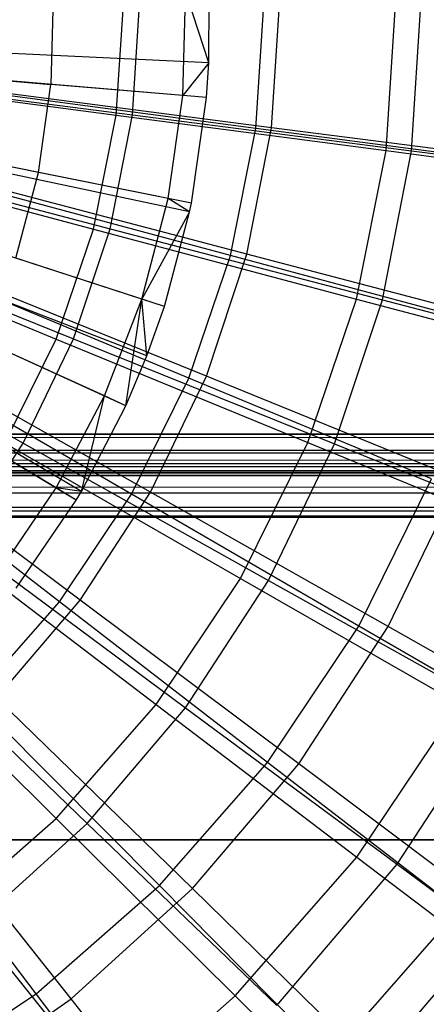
# Model space of a CAD drawing. Extents: x 0.2 to 40.1, y -6.7 to 6.7.
# Tile 56 of 256: x 8.7 to 9.1, y -4.3 to -3.4. Entities that reach past the tile are written whole.
import ezdxf

# ---------------------------------------------------------------- set-up
doc = ezdxf.new("R2010")
doc.units = 0
doc.header["$MEASUREMENT"] = 0
doc.layers.get('0').update_dxf_attribs({"color": 13, "linetype": 'CONTINUOUS'})

# ---------------------------------------------------------------- blocks, each defined once
blk = doc.blocks.new('SNOWBALL_XIV_PM3_STL')
at = {"color": 0}
for p, q in [((8.73624, -3.33329, 12.16557), (8.73398, -3.41745, 12.16559)), ((8.73624, -3.33329, 12.16557), (8.73398, -3.41745, 12.16559)), ((8.8591, -3.42802, 12.11043), (8.86174, -3.32948, 12.1104)), ((8.8591, -3.42802, 12.11043), (8.86174, -3.32948, 12.1104)), ((8.88356, -3.3969, 12.09973), (8.86174, -3.32948, 12.1104)), ((8.88356, -3.3969, 12.09973), (8.86174, -3.32948, 12.1104)), ((8.88356, -3.3969, 12.09973), (8.88412, -3.3288, 12.09972)), ((8.88356, -3.3969, 12.09973), (8.88412, -3.3288, 12.09972)), ((8.79591, -3.44656, 7.76287), (8.80311, -3.33662, 7.7628)), ((8.79591, -3.44656, 7.76287), (8.80311, -3.33662, 7.7628)), ((8.81125, -3.44635, 7.68301), (8.8183, -3.33662, 7.68294)), ((8.81125, -3.44635, 7.68301), (8.8183, -3.33662, 7.68294)), ((8.92815, -3.45915, 11.95271), (8.93618, -3.33662, 11.95264)), ((8.92815, -3.45915, 11.95271), (8.93618, -3.33662, 11.95264)), ((8.94315, -3.45845, 12.04438), (8.95098, -3.33662, 12.04431)), ((8.94315, -3.45845, 12.04438), (8.95098, -3.33662, 12.04431)), ((9.0516, -3.48006, 7.89597), (9.061, -3.33662, 7.89589)), ((9.0516, -3.48006, 7.89597), (9.061, -3.33662, 7.89589)), ((9.0756, -3.4803, 7.80366), (9.08483, -3.33662, 7.80358)), ((9.0756, -3.4803, 7.80366), (9.08483, -3.33662, 7.80358)), ((8.88141, -3.42991, 12.09975), (8.17912, -3.37062, 12.32242)), ((8.88141, -3.42991, 12.09975), (8.17912, -3.37062, 12.32242)), ((8.88356, -3.3969, 12.09973), (8.17956, -3.36395, 12.32241)), ((8.88356, -3.3969, 12.09973), (8.17956, -3.36395, 12.32241)), ((8.86548, -3.5383, 12.09988), (8.1759, -3.39254, 12.32245)), ((8.86548, -3.5383, 12.09988), (8.1759, -3.39254, 12.32245)), ((8.86718, -3.53004, 12.09987), (8.17624, -3.39087, 12.32244)), ((8.86718, -3.53004, 12.09987), (8.17624, -3.39087, 12.32244)), ((8.88356, -3.3969, 12.09973), (8.8591, -3.42802, 12.11043)), ((8.88356, -3.3969, 12.09973), (8.8591, -3.42802, 12.11043)), ((8.88141, -3.42991, 12.09975), (8.88356, -3.3969, 12.09973)), ((8.88141, -3.42991, 12.09975), (8.88356, -3.3969, 12.09973)), ((8.5996, -3.4061, 12.21624), (8.73398, -3.41745, 12.16559)), ((8.5996, -3.4061, 12.21624), (8.73398, -3.41745, 12.16559)), ((8.84164, -3.62791, 12.10009), (8.17108, -3.41066, 12.32249)), ((8.84164, -3.62791, 12.10009), (8.17108, -3.41066, 12.32249)), ((8.52576, -3.41111, 7.66296), (8.79591, -3.44656, 7.76287)), ((8.52576, -3.41111, 7.66296), (8.79591, -3.44656, 7.76287)), ((8.53414, -3.41072, 7.59622), (8.81125, -3.44635, 7.68301)), ((8.53414, -3.41072, 7.59622), (8.81125, -3.44635, 7.68301)), ((8.72214, -3.50079, 12.1657), (8.73398, -3.41745, 12.16559)), ((8.72214, -3.50079, 12.1657), (8.73398, -3.41745, 12.16559)), ((8.8591, -3.42802, 12.11043), (8.73398, -3.41745, 12.16559)), ((8.8591, -3.42802, 12.11043), (8.73398, -3.41745, 12.16559)), ((8.82495, -3.67498, 12.10024), (8.1677, -3.42018, 12.32252)), ((8.82495, -3.67498, 12.10024), (8.1677, -3.42018, 12.32252)), ((8.92815, -3.45915, 11.95271), (8.66485, -3.42435, 12.06966)), ((8.92815, -3.45915, 11.95271), (8.66485, -3.42435, 12.06966)), ((8.94315, -3.45845, 12.04438), (8.6718, -3.42335, 12.14795)), ((8.94315, -3.45845, 12.04438), (8.6718, -3.42335, 12.14795)), ((8.8051, -3.72222, 12.10041), (8.16369, -3.42974, 12.32255)), ((8.8051, -3.72222, 12.10041), (8.16369, -3.42974, 12.32255)), ((8.84523, -3.52562, 12.11055), (8.8591, -3.42802, 12.11043)), ((8.84523, -3.52562, 12.11055), (8.8591, -3.42802, 12.11043)), ((8.88141, -3.42991, 12.09975), (8.8591, -3.42802, 12.11043)), ((8.88141, -3.42991, 12.09975), (8.8591, -3.42802, 12.11043)), ((8.86718, -3.53004, 12.09987), (8.88141, -3.42991, 12.09975)), ((8.86718, -3.53004, 12.09987), (8.88141, -3.42991, 12.09975)), ((8.76302, -3.80338, 12.10078), (8.15518, -3.44615, 12.32263)), ((8.76302, -3.80338, 12.10078), (8.15518, -3.44615, 12.32263)), ((8.75806, -3.81175, 12.10082), (8.15418, -3.44784, 12.32264)), ((8.75806, -3.81175, 12.10082), (8.15418, -3.44784, 12.32264)), ((8.77442, -3.55461, 7.76305), (8.79591, -3.44656, 7.76287)), ((8.77442, -3.55461, 7.76305), (8.79591, -3.44656, 7.76287)), ((8.79023, -3.55429, 7.68319), (8.81125, -3.44635, 7.68301)), ((8.79023, -3.55429, 7.68319), (8.81125, -3.44635, 7.68301)), ((8.79591, -3.44656, 7.76287), (9.0516, -3.48006, 7.89597)), ((8.79591, -3.44656, 7.76287), (9.0516, -3.48006, 7.89597)), ((8.81125, -3.44635, 7.68301), (9.0756, -3.4803, 7.80366)), ((8.81125, -3.44635, 7.68301), (9.0756, -3.4803, 7.80366)), ((8.90419, -3.57959, 11.95292), (8.92815, -3.45915, 11.95271)), ((8.90419, -3.57959, 11.95292), (8.92815, -3.45915, 11.95271)), ((8.91982, -3.57829, 12.04459), (8.94315, -3.45845, 12.04438)), ((8.91982, -3.57829, 12.04459), (8.94315, -3.45845, 12.04438)), ((9.17494, -3.49181, 11.80355), (8.92815, -3.45915, 11.95271)), ((9.17494, -3.49181, 11.80355), (8.92815, -3.45915, 11.95271)), ((9.19972, -3.49169, 11.90779), (8.94315, -3.45845, 12.04438)), ((9.19972, -3.49169, 11.90779), (8.94315, -3.45845, 12.04438)), ((8.72214, -3.50079, 12.1657), (8.58993, -3.47415, 12.21632)), ((8.72214, -3.50079, 12.1657), (8.58993, -3.47415, 12.21632)), ((9.02356, -3.62106, 7.89621), (9.0516, -3.48006, 7.89597)), ((9.02356, -3.62106, 7.89621), (9.0516, -3.48006, 7.89597)), ((9.04808, -3.62163, 7.8039), (9.0756, -3.4803, 7.80366)), ((9.04808, -3.62163, 7.8039), (9.0756, -3.4803, 7.80366)), ((9.0516, -3.48006, 7.89597), (9.28885, -3.51111, 8.06019)), ((9.0516, -3.48006, 7.89597), (9.28885, -3.51111, 8.06019)), ((9.0756, -3.4803, 7.80366), (9.32314, -3.51205, 7.95633)), ((9.0756, -3.4803, 7.80366), (9.32314, -3.51205, 7.95633)), ((8.5112, -3.48432, 7.66309), (8.77442, -3.55461, 7.76305)), ((8.5112, -3.48432, 7.66309), (8.77442, -3.55461, 7.76305)), ((8.51995, -3.48361, 7.59635), (8.79023, -3.55429, 7.68319)), ((8.51995, -3.48361, 7.59635), (8.79023, -3.55429, 7.68319)), ((8.70087, -3.58225, 12.16588), (8.72214, -3.50079, 12.1657)), ((8.70087, -3.58225, 12.16588), (8.72214, -3.50079, 12.1657)), ((8.84523, -3.52562, 12.11055), (8.72214, -3.50079, 12.1657)), ((8.84523, -3.52562, 12.11055), (8.72214, -3.50079, 12.1657)), ((8.90419, -3.57959, 11.95292), (8.64769, -3.51059, 12.06982)), ((8.90419, -3.57959, 11.95292), (8.64769, -3.51059, 12.06982)), ((8.91982, -3.57829, 12.04459), (8.65519, -3.50866, 12.14809)), ((8.91982, -3.57829, 12.04459), (8.65519, -3.50866, 12.14809)), ((8.82034, -3.621, 12.11077), (8.84523, -3.52562, 12.11055)), ((8.82034, -3.621, 12.11077), (8.84523, -3.52562, 12.11055)), ((8.86548, -3.5383, 12.09988), (8.84523, -3.52562, 12.11055)), ((8.86548, -3.5383, 12.09988), (8.84523, -3.52562, 12.11055)), ((8.86718, -3.53004, 12.09987), (8.84523, -3.52562, 12.11055)), ((8.86718, -3.53004, 12.09987), (8.84523, -3.52562, 12.11055)), ((8.86548, -3.5383, 12.09988), (8.86718, -3.53004, 12.09987)), ((8.86548, -3.5383, 12.09988), (8.86718, -3.53004, 12.09987)), ((8.86548, -3.5383, 12.09988), (8.82034, -3.621, 12.11077)), ((8.86548, -3.5383, 12.09988), (8.82034, -3.621, 12.11077)), ((8.84164, -3.62791, 12.10009), (8.86548, -3.5383, 12.09988)), ((8.84164, -3.62791, 12.10009), (8.86548, -3.5383, 12.09988)), ((8.4872, -3.555, 7.66329), (8.739, -3.65894, 7.76336)), ((8.4872, -3.555, 7.66329), (8.739, -3.65894, 7.76336)), ((8.49655, -3.55409, 7.59655), (8.75558, -3.65865, 7.68349)), ((8.49655, -3.55409, 7.59655), (8.75558, -3.65865, 7.68349)), ((8.739, -3.65894, 7.76336), (8.77442, -3.55461, 7.76305)), ((8.739, -3.65894, 7.76336), (8.77442, -3.55461, 7.76305)), ((8.75558, -3.65865, 7.68349), (8.79023, -3.55429, 7.68319)), ((8.75558, -3.65865, 7.68349), (8.79023, -3.55429, 7.68319)), ((8.77442, -3.55461, 7.76305), (9.02356, -3.62106, 7.89621)), ((8.77442, -3.55461, 7.76305), (9.02356, -3.62106, 7.89621)), ((8.79023, -3.55429, 7.68319), (9.04808, -3.62163, 7.8039)), ((8.79023, -3.55429, 7.68319), (9.04808, -3.62163, 7.8039)), ((8.82034, -3.621, 12.11077), (8.70087, -3.58225, 12.16588)), ((8.82034, -3.621, 12.11077), (8.70087, -3.58225, 12.16588)), ((8.86472, -3.69587, 11.95326), (8.90419, -3.57959, 11.95292)), ((8.86472, -3.69587, 11.95326), (8.90419, -3.57959, 11.95292)), ((8.88135, -3.69416, 12.04492), (8.91982, -3.57829, 12.04459)), ((8.88135, -3.69416, 12.04492), (8.91982, -3.57829, 12.04459)), ((9.1446, -3.64435, 11.80381), (8.90419, -3.57959, 11.95292)), ((9.1446, -3.64435, 11.80381), (8.90419, -3.57959, 11.95292)), ((9.17002, -3.64421, 11.90805), (8.91982, -3.57829, 12.04459)), ((9.17002, -3.64421, 11.90805), (8.91982, -3.57829, 12.04459)), ((8.86472, -3.69587, 11.95326), (8.61943, -3.59384, 12.07006)), ((8.86472, -3.69587, 11.95326), (8.61943, -3.59384, 12.07006)), ((8.88135, -3.69416, 12.04492), (8.6278, -3.59115, 12.14833)), ((8.88135, -3.69416, 12.04492), (8.6278, -3.59115, 12.14833)), ((8.46433, -3.621, 7.59683), (8.70788, -3.75772, 7.68391)), ((8.46433, -3.621, 7.59683), (8.70788, -3.75772, 7.68391)), ((8.78473, -3.71291, 12.11108), (8.82034, -3.621, 12.11077)), ((8.78473, -3.71291, 12.11108), (8.82034, -3.621, 12.11077)), ((8.8051, -3.72222, 12.10041), (8.82034, -3.621, 12.11077)), ((8.8051, -3.72222, 12.10041), (8.82034, -3.621, 12.11077)), ((8.82495, -3.67498, 12.10024), (8.82034, -3.621, 12.11077)), ((8.84164, -3.62791, 12.10009), (8.82034, -3.621, 12.11077)), ((8.82495, -3.67498, 12.10024), (8.82034, -3.621, 12.11077)), ((8.84164, -3.62791, 12.10009), (8.82034, -3.621, 12.11077)), ((8.97735, -3.75718, 7.89662), (9.02356, -3.62106, 7.89621)), ((8.97735, -3.75718, 7.89662), (9.02356, -3.62106, 7.89621)), ((9.00271, -3.75827, 7.80429), (9.04808, -3.62163, 7.8039)), ((9.00271, -3.75827, 7.80429), (9.04808, -3.62163, 7.8039)), ((9.02356, -3.62106, 7.89621), (9.25474, -3.68261, 8.06049)), ((9.02356, -3.62106, 7.89621), (9.25474, -3.68261, 8.06049)), ((9.04808, -3.62163, 7.8039), (9.28954, -3.68459, 7.95663)), ((9.04808, -3.62163, 7.8039), (9.28954, -3.68459, 7.95663)), ((8.82495, -3.67498, 12.10024), (8.84164, -3.62791, 12.10009)), ((8.82495, -3.67498, 12.10024), (8.84164, -3.62791, 12.10009)), ((8.78473, -3.71291, 12.11108), (8.67047, -3.66075, 12.16615)), ((8.78473, -3.71291, 12.11108), (8.67047, -3.66075, 12.16615)), ((8.69028, -3.75775, 7.76379), (8.739, -3.65894, 7.76336)), ((8.69028, -3.75775, 7.76379), (8.739, -3.65894, 7.76336)), ((8.70788, -3.75772, 7.68391), (8.75558, -3.65865, 7.68349)), ((8.70788, -3.75772, 7.68391), (8.75558, -3.65865, 7.68349)), ((8.739, -3.65894, 7.76336), (8.97735, -3.75718, 7.89662)), ((8.739, -3.65894, 7.76336), (8.97735, -3.75718, 7.89662)), ((8.75558, -3.65865, 7.68349), (9.00271, -3.75827, 7.80429)), ((8.75558, -3.65865, 7.68349), (9.00271, -3.75827, 7.80429)), ((8.82838, -3.80415, 12.04538), (8.59009, -3.66945, 12.14866)), ((8.82838, -3.80415, 12.04538), (8.59009, -3.66945, 12.14866)), ((8.81042, -3.806, 11.95374), (8.58055, -3.6727, 12.0704)), ((8.81042, -3.806, 11.95374), (8.58055, -3.6727, 12.0704)), ((8.8051, -3.72222, 12.10041), (8.82495, -3.67498, 12.10024)), ((8.8051, -3.72222, 12.10041), (8.82495, -3.67498, 12.10024)), ((8.81042, -3.806, 11.95374), (8.86472, -3.69587, 11.95326)), ((8.81042, -3.806, 11.95374), (8.86472, -3.69587, 11.95326)), ((8.82838, -3.80415, 12.04538), (8.88135, -3.69416, 12.04492)), ((8.82838, -3.80415, 12.04538), (8.88135, -3.69416, 12.04492)), ((9.09461, -3.79162, 11.80425), (8.86472, -3.69587, 11.95326)), ((9.09461, -3.79162, 11.80425), (8.86472, -3.69587, 11.95326)), ((9.12106, -3.79168, 11.90847), (8.88135, -3.69416, 12.04492)), ((9.12106, -3.79168, 11.90847), (8.88135, -3.69416, 12.04492)), ((8.73888, -3.80017, 12.11148), (8.78473, -3.71291, 12.11108)), ((8.73888, -3.80017, 12.11148), (8.78473, -3.71291, 12.11108)), ((8.76302, -3.80338, 12.10078), (8.78473, -3.71291, 12.11108)), ((8.76302, -3.80338, 12.10078), (8.78473, -3.71291, 12.11108)), ((8.8051, -3.72222, 12.10041), (8.78473, -3.71291, 12.11108)), ((8.8051, -3.72222, 12.10041), (8.78473, -3.71291, 12.11108)), ((8.76302, -3.80338, 12.10078), (8.8051, -3.72222, 12.10041)), ((8.76302, -3.80338, 12.10078), (8.8051, -3.72222, 12.10041)), ((8.73888, -3.80017, 12.11148), (8.63131, -3.73527, 12.16649)), ((8.73888, -3.80017, 12.11148), (8.63131, -3.73527, 12.16649)), ((8.76178, -3.90647, 12.04596), (8.54268, -3.74229, 12.14907)), ((8.76178, -3.90647, 12.04596), (8.54268, -3.74229, 12.14907)), ((0.87881, -3.78014, 51.69189), (39.39221, -3.74902, 51.6983)), ((0.87881, -3.78014, 51.69189), (39.39221, -3.74902, 51.6983)), ((0.88827, -3.74902, 51.6983), (39.39221, -3.74902, 51.6983)), ((39.39221, -3.74902, 51.65893), (0.88827, -3.74902, 51.65893)), ((0.88827, -3.74902, 51.6983), (39.39221, -3.74902, 51.6983)), ((0.88827, -3.74902, 51.65893), (39.4012, -3.76385, 51.65603)), ((0.88827, -3.74902, 51.65893), (39.4012, -3.76385, 51.65603)), ((39.39221, -3.74902, 51.65893), (0.88827, -3.74902, 51.65893)), ((8.7422, -3.9081, 11.95433), (8.5317, -3.74581, 12.07083)), ((8.7422, -3.9081, 11.95433), (8.5317, -3.74581, 12.07083)), ((8.64789, -3.84988, 7.68443), (8.70788, -3.75772, 7.68391)), ((8.64789, -3.84988, 7.68443), (8.70788, -3.75772, 7.68391)), ((8.69028, -3.75775, 7.76379), (8.91377, -3.88611, 7.89717)), ((8.69028, -3.75775, 7.76379), (8.91377, -3.88611, 7.89717)), ((8.70788, -3.75772, 7.68391), (8.94024, -3.88799, 7.80484)), ((8.70788, -3.75772, 7.68391), (8.94024, -3.88799, 7.80484)), ((8.91377, -3.88611, 7.89717), (8.97735, -3.75718, 7.89662)), ((8.91377, -3.88611, 7.89717), (8.97735, -3.75718, 7.89662)), ((8.94024, -3.88799, 7.80484), (9.00271, -3.75827, 7.80429)), ((8.94024, -3.88799, 7.80484), (9.00271, -3.75827, 7.80429)), ((8.97735, -3.75718, 7.89662), (9.19853, -3.8482, 8.06098)), ((8.97735, -3.75718, 7.89662), (9.19853, -3.8482, 8.06098)), ((9.00271, -3.75827, 7.80429), (9.23415, -3.85142, 7.95711)), ((9.00271, -3.75827, 7.80429), (9.23415, -3.85142, 7.95711)), ((0.87881, -3.76458, 51.65573), (39.4012, -3.76385, 51.65603)), ((0.87881, -3.76458, 51.65573), (39.4012, -3.76385, 51.65603)), ((39.4105, -3.77686, 51.6474), (0.87881, -3.76458, 51.65573)), ((39.4105, -3.77686, 51.6474), (0.87881, -3.76458, 51.65573)), ((0.86067, -3.7855, 51.63438), (39.4105, -3.77686, 51.6474)), ((0.86067, -3.7855, 51.63438), (39.4105, -3.77686, 51.6474)), ((0.86998, -3.77686, 51.6474), (39.4105, -3.77686, 51.6474)), ((0.86998, -3.77686, 51.6474), (39.4105, -3.77686, 51.6474)), ((0.86998, -3.8047, 51.67524), (39.4012, -3.77867, 51.6925)), ((0.86998, -3.8047, 51.67524), (39.4012, -3.77867, 51.6925)), ((0.87881, -3.78014, 51.69189), (39.4012, -3.77867, 51.6925)), ((0.87881, -3.78014, 51.69189), (39.4012, -3.77867, 51.6925)), ((39.42879, -3.78839, 51.61956), (0.85168, -3.78839, 51.61956)), ((0.85168, -3.78839, 50.9109), (39.42879, -3.78839, 50.9109)), ((39.42879, -3.78839, 51.61956), (0.85168, -3.78839, 51.61956)), ((0.85168, -3.78839, 50.9109), (39.42879, -3.78839, 50.9109)), ((39.41933, -3.78519, 51.63512), (0.86067, -3.7855, 51.63438)), ((39.41933, -3.78519, 51.63512), (0.86067, -3.7855, 51.63438)), ((39.42056, -3.78596, 51.63319), (0.86067, -3.7855, 51.63438)), ((39.42056, -3.78596, 51.63319), (0.86067, -3.7855, 51.63438)), ((39.42879, -3.78839, 51.61956), (0.86067, -3.7855, 51.63438)), ((39.42879, -3.78839, 51.61956), (0.86067, -3.7855, 51.63438)), ((9.02582, -3.93111, 11.80485), (9.09461, -3.79162, 11.80425)), ((9.02582, -3.93111, 11.80485), (9.09461, -3.79162, 11.80425)), ((9.05364, -3.93168, 11.90906), (9.12106, -3.79168, 11.90847)), ((9.05364, -3.93168, 11.90906), (9.12106, -3.79168, 11.90847)), ((8.68338, -3.88164, 12.11196), (8.73888, -3.80017, 12.11148)), ((8.68338, -3.88164, 12.11196), (8.73888, -3.80017, 12.11148)), ((8.75806, -3.81175, 12.10082), (8.73888, -3.80017, 12.11148)), ((8.75806, -3.81175, 12.10082), (8.73888, -3.80017, 12.11148)), ((8.76302, -3.80338, 12.10078), (8.73888, -3.80017, 12.11148)), ((8.76302, -3.80338, 12.10078), (8.73888, -3.80017, 12.11148)), ((0.86067, -3.82197, 51.6492), (39.4105, -3.8047, 51.67524)), ((0.86067, -3.82197, 51.6492), (39.4105, -3.8047, 51.67524)), ((0.86998, -3.8047, 51.67524), (39.4105, -3.8047, 51.67524)), ((0.86998, -3.8047, 51.67524), (39.4105, -3.8047, 51.67524)), ((8.7422, -3.9081, 11.95433), (8.81042, -3.806, 11.95374)), ((8.7422, -3.9081, 11.95433), (8.81042, -3.806, 11.95374)), ((8.75806, -3.81175, 12.10082), (8.76302, -3.80338, 12.10078)), ((8.75806, -3.81175, 12.10082), (8.76302, -3.80338, 12.10078)), ((8.76178, -3.90647, 12.04596), (8.82838, -3.80415, 12.04538)), ((8.76178, -3.90647, 12.04596), (8.82838, -3.80415, 12.04538)), ((9.02582, -3.93111, 11.80485), (8.81042, -3.806, 11.95374)), ((9.02582, -3.93111, 11.80485), (8.81042, -3.806, 11.95374)), ((9.05364, -3.93168, 11.90906), (8.82838, -3.80415, 12.04538)), ((9.05364, -3.93168, 11.90906), (8.82838, -3.80415, 12.04538)), ((8.70111, -3.89534, 12.10132), (8.75806, -3.81175, 12.10082)), ((8.70111, -3.89534, 12.10132), (8.75806, -3.81175, 12.10082)), ((0.85168, -3.82776, 51.61956), (39.41933, -3.82135, 51.65068)), ((0.85168, -3.82776, 51.61956), (39.41933, -3.82135, 51.65068)), ((0.85168, -3.82776, 51.61956), (39.42879, -3.82776, 51.61956)), ((39.42879, -3.82776, 50.9109), (0.85168, -3.82776, 50.9109)), ((39.42879, -3.82776, 50.9109), (0.85168, -3.82776, 50.9109)), ((0.85168, -3.82776, 51.61956), (39.42879, -3.82776, 51.61956)), ((0.86067, -3.82197, 51.6492), (39.41933, -3.82135, 51.65068)), ((0.86067, -3.82197, 51.6492), (39.41933, -3.82135, 51.65068)), ((8.62907, -3.84935, 7.76432), (8.83391, -4.00564, 7.89787)), ((8.62907, -3.84935, 7.76432), (8.83391, -4.00564, 7.89787)), ((8.64789, -3.84988, 7.68443), (8.8617, -4.00866, 7.80553)), ((8.64789, -3.84988, 7.68443), (8.8617, -4.00866, 7.80553)), ((8.83391, -4.00564, 7.89787), (8.91377, -3.88611, 7.89717)), ((8.83391, -4.00564, 7.89787), (8.91377, -3.88611, 7.89717)), ((8.8617, -4.00866, 7.80553), (8.94024, -3.88799, 7.80484)), ((8.8617, -4.00866, 7.80553), (8.94024, -3.88799, 7.80484)), ((8.91377, -3.88611, 7.89717), (9.1212, -4.00503, 8.06165)), ((8.91377, -3.88611, 7.89717), (9.1212, -4.00503, 8.06165)), ((8.94024, -3.88799, 7.80484), (9.15788, -4.0098, 7.95777)), ((8.94024, -3.88799, 7.80484), (9.15788, -4.0098, 7.95777)), ((8.66123, -4.00042, 11.95504), (8.7422, -3.9081, 11.95433)), ((8.66123, -4.00042, 11.95504), (8.7422, -3.9081, 11.95433)), ((8.68264, -3.99943, 12.04666), (8.76178, -3.90647, 12.04596)), ((8.68264, -3.99943, 12.04666), (8.76178, -3.90647, 12.04596)), ((8.93942, -4.06042, 11.8056), (8.7422, -3.9081, 11.95433)), ((8.93942, -4.06042, 11.8056), (8.7422, -3.9081, 11.95433)), ((8.96887, -4.06191, 11.9098), (8.76178, -3.90647, 12.04596)), ((8.96887, -4.06191, 11.9098), (8.76178, -3.90647, 12.04596)), ((8.93942, -4.06042, 11.8056), (9.02582, -3.93111, 11.80485)), ((8.93942, -4.06042, 11.8056), (9.02582, -3.93111, 11.80485)), ((8.96887, -4.06191, 11.9098), (9.05364, -3.93168, 11.90906)), ((8.96887, -4.06191, 11.9098), (9.05364, -3.93168, 11.90906)), ((9.2234, -4.04608, 11.62606), (9.02582, -3.93111, 11.80485)), ((9.2234, -4.04608, 11.62606), (9.02582, -3.93111, 11.80485)), ((9.26242, -4.05009, 11.74179), (9.05364, -3.93168, 11.90906)), ((9.26242, -4.05009, 11.74179), (9.05364, -3.93168, 11.90906)), ((8.55643, -3.93219, 7.76496), (8.73913, -4.11372, 7.8987)), ((8.55643, -3.93219, 7.76496), (8.73913, -4.11372, 7.8987)), ((8.57661, -3.93361, 7.68505), (8.76837, -4.11829, 7.80634)), ((8.57661, -3.93361, 7.68505), (8.76837, -4.11829, 7.80634)), ((8.83688, -4.17735, 11.8065), (8.66123, -4.00042, 11.95504)), ((8.83688, -4.17735, 11.8065), (8.66123, -4.00042, 11.95504)), ((8.86815, -4.18023, 11.91068), (8.68264, -3.99943, 12.04666)), ((8.86815, -4.18023, 11.91068), (8.68264, -3.99943, 12.04666)), ((8.73913, -4.11372, 7.8987), (8.83391, -4.00564, 7.89787)), ((8.73913, -4.11372, 7.8987), (8.83391, -4.00564, 7.89787)), ((8.83391, -4.00564, 7.89787), (9.02405, -4.15043, 8.0625)), ((8.83391, -4.00564, 7.89787), (9.02405, -4.15043, 8.0625)), ((9.02405, -4.15043, 8.0625), (9.1212, -4.00503, 8.06165)), ((9.02405, -4.15043, 8.0625), (9.1212, -4.00503, 8.06165)), ((8.76837, -4.11829, 7.80634), (8.8617, -4.00866, 7.80553)), ((8.76837, -4.11829, 7.80634), (8.8617, -4.00866, 7.80553)), ((8.8617, -4.00866, 7.80553), (9.06198, -4.15713, 7.95861)), ((8.8617, -4.00866, 7.80553), (9.06198, -4.15713, 7.95861)), ((9.06198, -4.15713, 7.95861), (9.15788, -4.0098, 7.95777)), ((9.06198, -4.15713, 7.95861), (9.15788, -4.0098, 7.95777)), ((8.83688, -4.17735, 11.8065), (8.93942, -4.06042, 11.8056)), ((8.83688, -4.17735, 11.8065), (8.93942, -4.06042, 11.8056)), ((8.86815, -4.18023, 11.91068), (8.96887, -4.06191, 11.9098)), ((8.86815, -4.18023, 11.91068), (8.96887, -4.06191, 11.9098)), ((9.12029, -4.2004, 11.62696), (8.93942, -4.06042, 11.8056)), ((9.12029, -4.2004, 11.62696), (8.93942, -4.06042, 11.8056)), ((9.16079, -4.20623, 11.74268), (8.96887, -4.06191, 11.9098)), ((9.16079, -4.20623, 11.74268), (8.96887, -4.06191, 11.9098)), ((8.71995, -4.2799, 11.80752), (8.56891, -4.08139, 11.95584)), ((8.71995, -4.2799, 11.80752), (8.56891, -4.08139, 11.95584)), ((8.75312, -4.2847, 11.91168), (8.59227, -4.08151, 12.04744)), ((8.75312, -4.2847, 11.91168), (8.59227, -4.08151, 12.04744)), ((8.63106, -4.2085, 7.89964), (8.73913, -4.11372, 7.8987)), ((8.63106, -4.2085, 7.89964), (8.73913, -4.11372, 7.8987)), ((8.66179, -4.21509, 7.80727), (8.76837, -4.11829, 7.80634)), ((8.66179, -4.21509, 7.80727), (8.76837, -4.11829, 7.80634)), ((8.73913, -4.11372, 7.8987), (8.90876, -4.2819, 8.06351)), ((8.73913, -4.11372, 7.8987), (8.90876, -4.2819, 8.06351)), ((8.76837, -4.11829, 7.80634), (8.94804, -4.29098, 7.95961)), ((8.76837, -4.11829, 7.80634), (8.94804, -4.29098, 7.95961)), ((0.8489, -4.13386, 50.87138), (39.43158, -4.13386, 50.87138)), ((39.43158, -4.13386, 50.91075), (0.8489, -4.13386, 50.91075)), ((0.8489, -4.13386, 50.87138), (39.43158, -4.13386, 50.87138)), ((39.43158, -4.13386, 50.91075), (0.8489, -4.13386, 50.91075)), ((8.90876, -4.2819, 8.06351), (9.02405, -4.15043, 8.0625)), ((8.90876, -4.2819, 8.06351), (9.02405, -4.15043, 8.0625)), ((9.02405, -4.15043, 8.0625), (9.19651, -4.28146, 8.25564)), ((9.02405, -4.15043, 8.0625), (9.19651, -4.28146, 8.25564)), ((8.94804, -4.29098, 7.95961), (9.06198, -4.15713, 7.95861)), ((8.94804, -4.29098, 7.95961), (9.06198, -4.15713, 7.95861)), ((9.06198, -4.15713, 7.95861), (9.24566, -4.29301, 8.14134)), ((9.06198, -4.15713, 7.95861), (9.24566, -4.29301, 8.14134)), ((8.71995, -4.2799, 11.80752), (8.83688, -4.17735, 11.8065)), ((8.71995, -4.2799, 11.80752), (8.83688, -4.17735, 11.8065)), ((8.75312, -4.2847, 11.91168), (8.86815, -4.18023, 11.91068)), ((8.75312, -4.2847, 11.91168), (8.86815, -4.18023, 11.91068)), ((8.99791, -4.33994, 11.62803), (8.83688, -4.17735, 11.8065)), ((8.99791, -4.33994, 11.62803), (8.83688, -4.17735, 11.8065)), ((9.04003, -4.34809, 11.74373), (8.86815, -4.18023, 11.91068)), ((9.04003, -4.34809, 11.74373), (8.86815, -4.18023, 11.91068)), ((8.99791, -4.33994, 11.62803), (9.12029, -4.2004, 11.62696)), ((8.99791, -4.33994, 11.62803), (9.12029, -4.2004, 11.62696)), ((9.04003, -4.34809, 11.74373), (9.16079, -4.20623, 11.74268)), ((9.04003, -4.34809, 11.74373), (9.16079, -4.20623, 11.74268)), ((8.66179, -4.21509, 7.80727), (8.81791, -4.40917, 7.96074)), ((8.66179, -4.21509, 7.80727), (8.81791, -4.40917, 7.96074)), ((8.59064, -4.36631, 11.80865), (8.71995, -4.2799, 11.80752)), ((8.59064, -4.36631, 11.80865), (8.71995, -4.2799, 11.80752)), ((8.62568, -4.3736, 11.9128), (8.75312, -4.2847, 11.91168)), ((8.62568, -4.3736, 11.9128), (8.75312, -4.2847, 11.91168)), ((8.85838, -4.46232, 11.62925), (8.71995, -4.2799, 11.80752)), ((8.85838, -4.46232, 11.62925), (8.71995, -4.2799, 11.80752)), ((8.90211, -4.47334, 11.74493), (8.75312, -4.2847, 11.91168)), ((8.90211, -4.47334, 11.74493), (8.75312, -4.2847, 11.91168)), ((8.77729, -4.39719, 8.06465), (8.90876, -4.2819, 8.06351)), ((8.77729, -4.39719, 8.06465), (8.90876, -4.2819, 8.06351)), ((8.90876, -4.2819, 8.06351), (9.06266, -4.4341, 8.25681)), ((8.90876, -4.2819, 8.06351), (9.06266, -4.4341, 8.25681))]:
    blk.add_line(p, q, dxfattribs=at)
blk = doc.blocks.new('GRUPUJ_1')
at = {"color": 0}
blk.add_blockref('SNOWBALL_XIV_PM3_STL', (-0.20617, 6.65964, -0.51186), dxfattribs=at)

msp = doc.modelspace()

# ---------------------------------------------------------------- block references
at = {"color": 0}
msp.add_blockref('GRUPUJ_1', (0.20617, -6.65964, 0.51186), dxfattribs=at)

doc.saveas('drawing.dxf')
